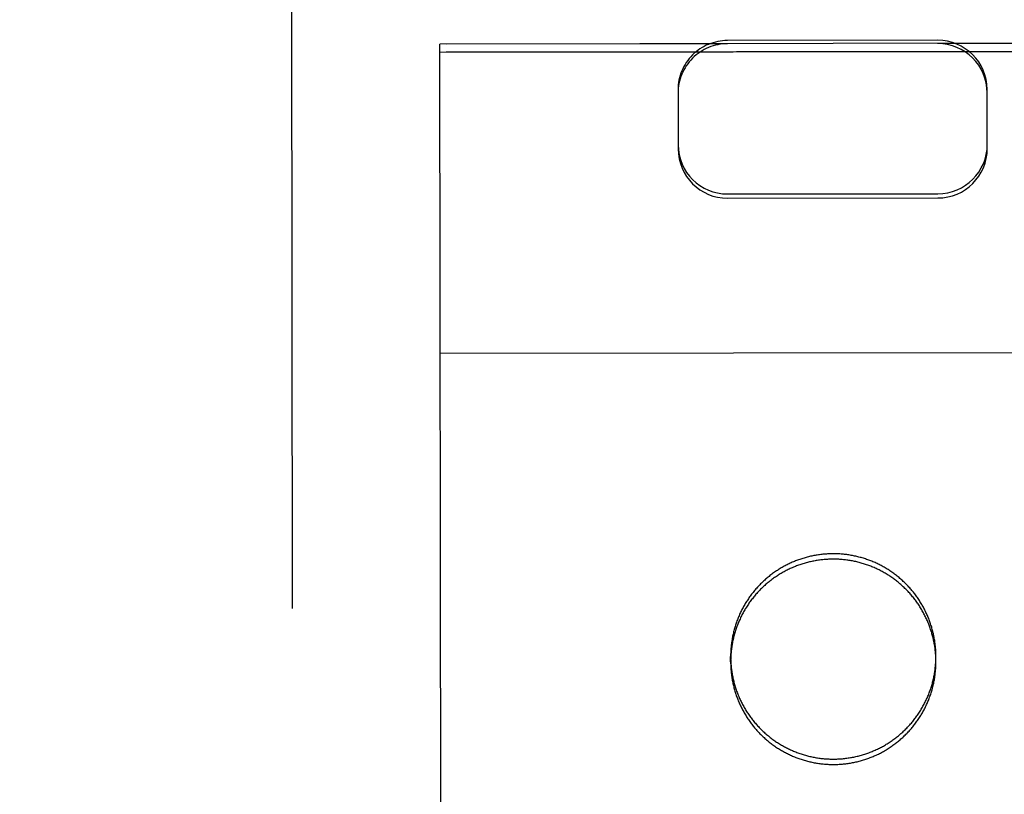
# Model space of a CAD drawing. Header units: inches. Extents: x 0 to 250, y 0 to 162.
# Tile 26 of 44: x 107.634 to 108.43, y 96.667 to 97.293. Entities that reach past the tile are written whole.
import ezdxf

# ---------------------------------------------------------------- set-up
doc = ezdxf.new("R2010")
doc.units = ezdxf.units.IN
doc.header["$LTSCALE"] = 13.75
doc.header["$MEASUREMENT"] = 0
doc.linetypes.add('HIDDEN', pattern=[0.2, 0.1, -0.1])
doc.layers.get('0').update_dxf_attribs({"linetype": 'CONTINUOUS'})
for name, color, linetype in [('02___PRT_ALL_AXES', 7, 'CONTINUOUS'), ('DEFAULT_2', 8, 'HIDDEN'), ('DIMENSIONS', 7, 'CONTINUOUS')]:
    doc.layers.add(name, color=color, linetype=linetype)
doc.styles.get("Standard").update_dxf_attribs({"font": 'txt', "width": 0.8})
doc.dimstyles.new('DIMSTYLE_1', dxfattribs={"dimtxt": 1.102941, "dimasz": 1.470588, "dimexe": 0.09, "dimexo": 0.07, "dimgap": 0.0375, "dimtad": 0, "dimtih": 1, "dimtoh": 1, "dimzin": 4, "dimdsep": 46, "dimtxsty": 'Standard', "dimblk": '_FILLED', "dimblk1": '_FILLED', "dimblk2": '_FILLED', "dimcen": 0.09, "dimadec": 0, "dimazin": 0, "dimtfac": 1, "dimtofl": 0, "dimtmove": 0, "dimatfit": 3, "dimldrblk": '_FILLED', "dimfxl": 0, "dimtolj": 1, "dimtzin": 4, "dimarcsym": 0})

# ---------------------------------------------------------------- blocks, each defined once
blk = doc.blocks.new('_FILLED')
at = {"color": 0, "linetype": 'ByBlock'}
blk.add_solid([(0, 0), (-1, 0.2), (-1, -0.2)], dxfattribs=at)
blk = doc.blocks.new('*D13')
at = {"layer": 'DIMENSIONS', "color": 2, "linetype": 'Continuous'}
for p, q in [((107.52433, 74.13679), (104.58316, 74.13679)), ((111.14933, 74.13679), (114.16292, 74.13679))]:
    blk.add_line(p, q, dxfattribs=at)
at = {"layer": 'DIMENSIONS', "color": 2, "linetype": 'Continuous', "xscale": 1.4705882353, "yscale": 1.4705882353, "zscale": 1.4705882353}
blk.add_blockref('_FILLED', (107.52433, 74.13679), dxfattribs=at)
at = {"layer": 'DIMENSIONS', "color": 2, "linetype": 'Continuous', "xscale": 1.4705882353, "yscale": 1.4705882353, "zscale": 1.4705882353, "rotation": 180}
blk.add_blockref('_FILLED', (111.14933, 74.13679), dxfattribs=at)
at = {"layer": 'DIMENSIONS', "color": 2, "linetype": 'Continuous', "insert": (114.71439, 74.68826), "char_height": 1.102941, "width": 3.5294118, "attachment_point": 1, "line_spacing_factor": 0.9}
blk.add_mtext('3.63', dxfattribs=at)

msp = doc.modelspace()

# ---------------------------------------------------------------- linework, layer by layer
at = {"layer": '02___PRT_ALL_AXES', "color": 8, "linetype": 'HIDDEN'}
for p, q in [((108.60407, 97.27397), (107.97907, 97.27323)), ((108.02485, 58.77325), (107.97907, 97.27323)), ((108.60408, 97.26743), (107.97908, 97.26668)), ((108.20916, 96.77366), (108.20916, 96.77803)), ((108.37516, 96.77386), (108.37516, 96.77822))]:
    msp.add_line(p, q, dxfattribs=at)
for points in [[(108.37516, 96.77386), (108.37516, 96.77478), (108.37514, 96.7757), (108.37511, 96.77661), (108.37508, 96.77753), (108.37503, 96.77845), (108.37497, 96.77936), (108.37491, 96.78028), (108.37483, 96.7812), (108.37474, 96.78211), (108.37464, 96.78302), (108.37454, 96.78393), (108.37442, 96.78484), (108.37429, 96.78575), (108.37415, 96.78666), (108.37401, 96.78757), (108.37385, 96.78847), (108.37368, 96.78937), (108.3735, 96.79027), (108.37332, 96.79117), (108.37312, 96.79207), (108.37291, 96.79296), (108.37269, 96.79386), (108.37247, 96.79474), (108.37223, 96.79563), (108.37198, 96.79652), (108.37173, 96.7974), (108.37146, 96.79828), (108.37118, 96.79915), (108.3709, 96.80002), (108.3706, 96.80089), (108.3703, 96.80176), (108.36998, 96.80262), (108.36966, 96.80348), (108.36933, 96.80434), (108.36898, 96.80519), (108.36863, 96.80603), (108.36827, 96.80688), (108.3679, 96.80772), (108.36752, 96.80855), (108.36713, 96.80939), (108.36673, 96.81021), (108.36632, 96.81103), (108.3659, 96.81185), (108.36548, 96.81267), (108.36504, 96.81347), (108.3646, 96.81428), (108.36415, 96.81508), (108.36368, 96.81587), (108.36321, 96.81666), (108.36274, 96.81744), (108.36225, 96.81822), (108.36175, 96.81899), (108.36125, 96.81976), (108.36073, 96.82052), (108.36021, 96.82128), (108.35968, 96.82203), (108.35915, 96.82277), (108.3586, 96.82351), (108.35804, 96.82424), (108.35748, 96.82496), (108.35691, 96.82568), (108.35633, 96.8264), (108.35575, 96.8271), (108.35515, 96.8278), (108.35455, 96.8285), (108.35394, 96.82918), (108.35332, 96.82986), (108.3527, 96.83054), (108.35207, 96.8312), (108.35143, 96.83186), (108.35078, 96.83251), (108.35013, 96.83316), (108.34947, 96.8338), (108.3488, 96.83443), (108.34813, 96.83505), (108.34744, 96.83566), (108.34676, 96.83627), (108.34606, 96.83687), (108.34536, 96.83746), (108.34465, 96.83805), (108.34394, 96.83862), (108.34322, 96.83919), (108.34249, 96.83975), (108.34176, 96.84031), (108.34102, 96.84085), (108.34027, 96.84139), (108.33952, 96.84191), (108.33876, 96.84243), (108.338, 96.84295), (108.33723, 96.84345), (108.33646, 96.84394), (108.33568, 96.84443), (108.3349, 96.84491), (108.33411, 96.84537), (108.33331, 96.84583), (108.33251, 96.84628), (108.33171, 96.84673), (108.3309, 96.84716), (108.33008, 96.84758), (108.32926, 96.848), (108.32844, 96.8484), (108.32761, 96.8488), (108.32678, 96.84919), (108.32594, 96.84957), (108.3251, 96.84993), (108.32426, 96.85029), (108.32341, 96.85064), (108.32256, 96.85099), (108.3217, 96.85132), (108.32084, 96.85164), (108.31998, 96.85195), (108.31911, 96.85225), (108.31824, 96.85255), (108.31737, 96.85283), (108.31649, 96.8531), (108.31561, 96.85337), (108.31473, 96.85362), (108.31385, 96.85387), (108.31296, 96.8541), (108.31207, 96.85433), (108.31118, 96.85454), (108.31028, 96.85475), (108.30938, 96.85494), (108.30848, 96.85513), (108.30758, 96.85531), (108.30668, 96.85547), (108.30577, 96.85563), (108.30487, 96.85577), (108.30396, 96.85591), (108.30305, 96.85603), (108.30214, 96.85615), (108.30123, 96.85625), (108.30031, 96.85635), (108.2994, 96.85643), (108.29848, 96.85651), (108.29757, 96.85657), (108.29665, 96.85663), (108.29574, 96.85667), (108.29482, 96.85671), (108.2939, 96.85673), (108.29298, 96.85675), (108.29206, 96.85675), (108.29115, 96.85674), (108.29023, 96.85673), (108.28931, 96.8567), (108.28839, 96.85666), (108.28748, 96.85662), (108.28656, 96.85656), (108.28564, 96.85649), (108.28473, 96.85642), (108.28382, 96.85633), (108.2829, 96.85623), (108.28199, 96.85612), (108.28108, 96.85601), (108.28017, 96.85588), (108.27926, 96.85574), (108.27836, 96.85559), (108.27745, 96.85544), (108.27655, 96.85527), (108.27565, 96.85509), (108.27475, 96.8549), (108.27385, 96.85471), (108.27296, 96.8545), (108.27207, 96.85428), (108.27118, 96.85405), (108.27029, 96.85382), (108.26941, 96.85357), (108.26852, 96.85331), (108.26765, 96.85305), (108.26677, 96.85277), (108.2659, 96.85248), (108.26503, 96.85219), (108.26416, 96.85188), (108.2633, 96.85157), (108.26244, 96.85125), (108.26158, 96.85091), (108.26073, 96.85057), (108.25989, 96.85022), (108.25904, 96.84986), (108.2582, 96.84948), (108.25737, 96.8491), (108.25653, 96.84872), (108.25571, 96.84832), (108.25489, 96.84791), (108.25407, 96.84749), (108.25325, 96.84707), (108.25245, 96.84663), (108.25164, 96.84619), (108.25084, 96.84574), (108.25005, 96.84527), (108.24926, 96.8448), (108.24848, 96.84432), (108.2477, 96.84384), (108.24693, 96.84334), (108.24616, 96.84284), (108.2454, 96.84232), (108.24464, 96.8418), (108.24389, 96.84127), (108.24315, 96.84073)], [(108.24315, 96.84073), (108.24241, 96.84019), (108.24168, 96.83963), (108.24095, 96.83907), (108.24023, 96.8385), (108.23952, 96.83792), (108.23881, 96.83734), (108.23811, 96.83674), (108.23742, 96.83614), (108.23673, 96.83553), (108.23605, 96.83491), (108.23538, 96.83429), (108.23471, 96.83366), (108.23406, 96.83302), (108.2334, 96.83237), (108.23276, 96.83172), (108.23212, 96.83106), (108.23149, 96.83039), (108.23087, 96.82972), (108.23025, 96.82904), (108.22964, 96.82835), (108.22904, 96.82765), (108.22845, 96.82695), (108.22787, 96.82624), (108.22729, 96.82553), (108.22672, 96.82481), (108.22616, 96.82408), (108.22561, 96.82335), (108.22506, 96.82261), (108.22453, 96.82186), (108.224, 96.82111), (108.22348, 96.82036), (108.22297, 96.81959), (108.22247, 96.81883), (108.22197, 96.81805), (108.22149, 96.81727), (108.22101, 96.81649), (108.22054, 96.8157), (108.22008, 96.8149), (108.21963, 96.81411), (108.21919, 96.8133), (108.21876, 96.81249), (108.21833, 96.81168), (108.21792, 96.81086), (108.21751, 96.81003), (108.21711, 96.80921), (108.21673, 96.80837), (108.21635, 96.80754), (108.21598, 96.8067), (108.21562, 96.80585), (108.21527, 96.805), (108.21493, 96.80415), (108.2146, 96.8033), (108.21427, 96.80244), (108.21396, 96.80157), (108.21366, 96.80071), (108.21337, 96.79984), (108.21308, 96.79896), (108.21281, 96.79809), (108.21254, 96.79721), (108.21229, 96.79633), (108.21204, 96.79544), (108.21181, 96.79455), (108.21158, 96.79366), (108.21137, 96.79277), (108.21116, 96.79188), (108.21097, 96.79098), (108.21078, 96.79008), (108.21061, 96.78918), (108.21044, 96.78828), (108.21029, 96.78737), (108.21014, 96.78647), (108.21001, 96.78556), (108.20988, 96.78465), (108.20976, 96.78374), (108.20966, 96.78283), (108.20956, 96.78191), (108.20948, 96.781), (108.2094, 96.78008), (108.20934, 96.77917), (108.20928, 96.77825), (108.20924, 96.77733), (108.20921, 96.77642), (108.20918, 96.7755), (108.20917, 96.77458), (108.20916, 96.77366)], [(108.20916, 96.77366), (108.20917, 96.77275), (108.20919, 96.77183), (108.20921, 96.77091), (108.20925, 96.76999), (108.2093, 96.76908), (108.20935, 96.76816), (108.20942, 96.76724), (108.2095, 96.76633), (108.20958, 96.76542), (108.20968, 96.7645), (108.20979, 96.76359), (108.20991, 96.76268), (108.21003, 96.76177), (108.21017, 96.76086), (108.21032, 96.75996), (108.21048, 96.75905), (108.21064, 96.75815), (108.21082, 96.75725), (108.21101, 96.75635), (108.21121, 96.75546), (108.21141, 96.75456), (108.21163, 96.75367), (108.21186, 96.75278), (108.2121, 96.75189), (108.21234, 96.75101), (108.2126, 96.75013), (108.21287, 96.74925), (108.21314, 96.74837), (108.21343, 96.7475), (108.21372, 96.74663), (108.21403, 96.74577), (108.21434, 96.7449), (108.21467, 96.74405), (108.215, 96.74319), (108.21534, 96.74234), (108.2157, 96.74149), (108.21606, 96.74065), (108.21643, 96.73981), (108.21681, 96.73897), (108.2172, 96.73814), (108.2176, 96.73731), (108.21801, 96.73649), (108.21842, 96.73567), (108.21885, 96.73486), (108.21928, 96.73405), (108.21973, 96.73325), (108.22018, 96.73245), (108.22064, 96.73166), (108.22111, 96.73087), (108.22159, 96.73008), (108.22208, 96.72931), (108.22257, 96.72853), (108.22308, 96.72777), (108.22359, 96.727), (108.22411, 96.72625), (108.22464, 96.7255), (108.22518, 96.72476), (108.22573, 96.72402), (108.22628, 96.72329), (108.22684, 96.72256), (108.22741, 96.72184), (108.22799, 96.72113), (108.22858, 96.72042), (108.22917, 96.71972), (108.22977, 96.71903), (108.23038, 96.71834), (108.231, 96.71766), (108.23163, 96.71699), (108.23226, 96.71632), (108.2329, 96.71566), (108.23354, 96.71501), (108.2342, 96.71437), (108.23486, 96.71373), (108.23552, 96.7131), (108.2362, 96.71248), (108.23688, 96.71186), (108.23757, 96.71125), (108.23826, 96.71065), (108.23897, 96.71006), (108.23967, 96.70948), (108.24039, 96.7089), (108.24111, 96.70833), (108.24184, 96.70777), (108.24257, 96.70722), (108.24331, 96.70667), (108.24405, 96.70614), (108.2448, 96.70561), (108.24556, 96.70509), (108.24632, 96.70458), (108.24709, 96.70408), (108.24787, 96.70358), (108.24864, 96.7031), (108.24943, 96.70262), (108.25022, 96.70215), (108.25101, 96.70169), (108.25181, 96.70124), (108.25262, 96.7008), (108.25343, 96.70037), (108.25424, 96.69994), (108.25506, 96.69953), (108.25589, 96.69912), (108.25671, 96.69873), (108.25755, 96.69834), (108.25838, 96.69796), (108.25922, 96.69759), (108.26007, 96.69723), (108.26092, 96.69688), (108.26177, 96.69654), (108.26262, 96.69621), (108.26348, 96.69589), (108.26435, 96.69557), (108.26521, 96.69527), (108.26608, 96.69498), (108.26696, 96.69469), (108.26783, 96.69442), (108.26871, 96.69416), (108.2696, 96.6939), (108.27048, 96.69366), (108.27137, 96.69342), (108.27226, 96.6932), (108.27315, 96.69298), (108.27405, 96.69278), (108.27494, 96.69258), (108.27584, 96.6924), (108.27674, 96.69222), (108.27765, 96.69205), (108.27855, 96.6919), (108.27946, 96.69175), (108.28037, 96.69162), (108.28128, 96.69149), (108.28219, 96.69138), (108.2831, 96.69127), (108.28401, 96.69118), (108.28493, 96.69109), (108.28584, 96.69102), (108.28676, 96.69095), (108.28767, 96.6909), (108.28859, 96.69085), (108.28951, 96.69082), (108.29043, 96.69079), (108.29134, 96.69078), (108.29226, 96.69078), (108.29318, 96.69078), (108.2941, 96.6908), (108.29502, 96.69082), (108.29593, 96.69086), (108.29685, 96.69091), (108.29777, 96.69096), (108.29868, 96.69103), (108.2996, 96.69111), (108.30051, 96.6912), (108.30142, 96.69129), (108.30234, 96.6914), (108.30325, 96.69152), (108.30415, 96.69165), (108.30506, 96.69178), (108.30597, 96.69193), (108.30687, 96.69209), (108.30778, 96.69226), (108.30868, 96.69243), (108.30958, 96.69262), (108.31047, 96.69282), (108.31137, 96.69303), (108.31226, 96.69324), (108.31315, 96.69347), (108.31404, 96.69371), (108.31492, 96.69396), (108.3158, 96.69421), (108.31668, 96.69448), (108.31756, 96.69475), (108.31843, 96.69504), (108.3193, 96.69534), (108.32016, 96.69564), (108.32103, 96.69595), (108.32189, 96.69628), (108.32274, 96.69661), (108.32359, 96.69696), (108.32444, 96.69731), (108.32528, 96.69767), (108.32612, 96.69804), (108.32696, 96.69842), (108.32779, 96.69881), (108.32862, 96.69921), (108.32944, 96.69962), (108.33026, 96.70003), (108.33107, 96.70046), (108.33188, 96.70089), (108.33268, 96.70134), (108.33348, 96.70179), (108.33428, 96.70225), (108.33507, 96.70272), (108.33585, 96.7032), (108.33663, 96.70369), (108.3374, 96.70418), (108.33817, 96.70469), (108.33893, 96.7052), (108.33968, 96.70572), (108.34043, 96.70625), (108.34118, 96.70679)], [(108.34118, 96.70679), (108.34192, 96.70734), (108.34265, 96.70789), (108.34337, 96.70845), (108.34409, 96.70902), (108.34481, 96.7096), (108.34551, 96.71019), (108.34621, 96.71078), (108.34691, 96.71138), (108.34759, 96.71199), (108.34827, 96.71261), (108.34895, 96.71323), (108.34961, 96.71387), (108.35027, 96.71451), (108.35092, 96.71515), (108.35157, 96.7158), (108.3522, 96.71647), (108.35284, 96.71713), (108.35346, 96.71781), (108.35407, 96.71849), (108.35468, 96.71918), (108.35528, 96.71987), (108.35587, 96.72057), (108.35646, 96.72128), (108.35703, 96.722), (108.3576, 96.72272), (108.35816, 96.72344), (108.35872, 96.72418), (108.35926, 96.72492), (108.3598, 96.72566), (108.36033, 96.72641), (108.36085, 96.72717), (108.36136, 96.72793), (108.36186, 96.7287), (108.36235, 96.72947), (108.36284, 96.73025), (108.36332, 96.73104), (108.36379, 96.73183), (108.36424, 96.73262), (108.3647, 96.73342), (108.36514, 96.73422), (108.36557, 96.73503), (108.36599, 96.73585), (108.36641, 96.73667), (108.36682, 96.73749), (108.36721, 96.73832), (108.3676, 96.73915), (108.36798, 96.73999), (108.36835, 96.74083), (108.36871, 96.74167), (108.36906, 96.74252), (108.3694, 96.74337), (108.36973, 96.74423), (108.37005, 96.74509), (108.37036, 96.74595), (108.37067, 96.74682), (108.37096, 96.74769), (108.37124, 96.74856), (108.37152, 96.74944), (108.37178, 96.75032), (108.37204, 96.7512), (108.37228, 96.75208), (108.37252, 96.75297), (108.37274, 96.75386), (108.37296, 96.75475), (108.37316, 96.75565), (108.37336, 96.75655), (108.37354, 96.75744), (108.37372, 96.75835), (108.37388, 96.75925), (108.37404, 96.76015), (108.37418, 96.76106), (108.37432, 96.76197), (108.37445, 96.76288), (108.37456, 96.76379), (108.37467, 96.7647), (108.37476, 96.76561), (108.37485, 96.76653), (108.37492, 96.76744), (108.37499, 96.76836), (108.37504, 96.76927), (108.37509, 96.77019), (108.37512, 96.77111), (108.37514, 96.77203), (108.37516, 96.77294), (108.37516, 96.77386)]]:
    msp.add_lwpolyline(points, dxfattribs=at)
at = {"layer": 'DEFAULT_2', "color": 8, "linetype": 'HIDDEN'}
for p, q in [((107.85298, 98.19193), (107.85523, 96.29667)), ((108.20657, 97.27345), (107.97407, 97.27317)), ((107.97523, 96.29799), (107.97407, 97.27317)), ((108.37657, 97.27621), (108.20657, 97.27601)), ((108.60907, 97.27392), (108.37657, 97.27365)), ((107.97408, 97.26659), (108.60908, 97.26734)), ((108.16661, 97.23628), (108.16667, 97.18846)), ((108.41667, 97.18876), (108.41661, 97.23657)), ((108.20671, 97.152), (108.37671, 97.1522)), ((108.20672, 97.14853), (108.37672, 97.14874)), ((107.97437, 97.02335), (108.60937, 97.0241))]:
    msp.add_line(p, q, dxfattribs=at)
for points in [[(108.29206, 96.86111), (108.29114, 96.86111), (108.29022, 96.86109), (108.28931, 96.86106), (108.28839, 96.86103), (108.28747, 96.86098), (108.28655, 96.86092), (108.28564, 96.86086), (108.28472, 96.86078), (108.28381, 96.86069), (108.2829, 96.86059), (108.28199, 96.86049), (108.28107, 96.86037), (108.28017, 96.86024), (108.27926, 96.8601), (108.27835, 96.85996), (108.27745, 96.8598), (108.27654, 96.85963), (108.27564, 96.85945), (108.27474, 96.85927), (108.27385, 96.85907), (108.27295, 96.85886), (108.27206, 96.85864), (108.27117, 96.85842), (108.27029, 96.85818), (108.2694, 96.85793), (108.26852, 96.85768), (108.26764, 96.85741), (108.26677, 96.85713), (108.26589, 96.85685), (108.26502, 96.85655), (108.26416, 96.85625), (108.26329, 96.85593), (108.26244, 96.85561), (108.26158, 96.85528), (108.26073, 96.85493), (108.25988, 96.85458), (108.25904, 96.85422), (108.2582, 96.85385), (108.25736, 96.85347), (108.25653, 96.85308), (108.2557, 96.85268), (108.25488, 96.85227), (108.25406, 96.85186), (108.25325, 96.85143), (108.25244, 96.85099), (108.25164, 96.85055), (108.25084, 96.8501), (108.25004, 96.84964), (108.24926, 96.84917), (108.24847, 96.84869), (108.24769, 96.8482), (108.24692, 96.8477), (108.24615, 96.8472), (108.24539, 96.84669), (108.24464, 96.84617), (108.24389, 96.84564), (108.24314, 96.8451), (108.24241, 96.84455), (108.24167, 96.844), (108.24095, 96.84343), (108.24023, 96.84286), (108.23952, 96.84229), (108.23881, 96.8417), (108.23811, 96.84111), (108.23742, 96.8405), (108.23673, 96.8399), (108.23605, 96.83928), (108.23538, 96.83865), (108.23471, 96.83802), (108.23405, 96.83738), (108.2334, 96.83674), (108.23275, 96.83608), (108.23212, 96.83542), (108.23149, 96.83476), (108.23086, 96.83408), (108.23025, 96.8334), (108.22964, 96.83271), (108.22904, 96.83202), (108.22845, 96.83131), (108.22786, 96.83061), (108.22729, 96.82989), (108.22672, 96.82917), (108.22616, 96.82845), (108.2256, 96.82771), (108.22506, 96.82697), (108.22452, 96.82623), (108.22399, 96.82548), (108.22348, 96.82472), (108.22296, 96.82396), (108.22246, 96.82319), (108.22197, 96.82242), (108.22148, 96.82164), (108.221, 96.82085), (108.22054, 96.82006), (108.22008, 96.81927), (108.21963, 96.81847), (108.21918, 96.81766), (108.21875, 96.81685), (108.21833, 96.81604), (108.21791, 96.81522), (108.21751, 96.8144), (108.21711, 96.81357), (108.21672, 96.81274), (108.21634, 96.8119), (108.21597, 96.81106), (108.21561, 96.81022), (108.21526, 96.80937), (108.21492, 96.80852), (108.21459, 96.80766), (108.21427, 96.8068), (108.21396, 96.80594), (108.21365, 96.80507), (108.21336, 96.8042), (108.21308, 96.80333), (108.2128, 96.80245), (108.21254, 96.80157), (108.21228, 96.80069), (108.21204, 96.7998), (108.2118, 96.79892), (108.21158, 96.79803), (108.21136, 96.79714), (108.21116, 96.79624), (108.21096, 96.79534), (108.21078, 96.79444), (108.2106, 96.79354), (108.21044, 96.79264), (108.21028, 96.79174), (108.21014, 96.79083), (108.21, 96.78992), (108.20987, 96.78901), (108.20976, 96.7881), (108.20965, 96.78719), (108.20956, 96.78628), (108.20947, 96.78536), (108.2094, 96.78445), (108.20933, 96.78353), (108.20928, 96.78261), (108.20923, 96.7817), (108.2092, 96.78078), (108.20918, 96.77986), (108.20916, 96.77894), (108.20916, 96.77803)], [(108.37516, 96.77822), (108.37515, 96.77914), (108.37514, 96.78006), (108.37511, 96.78098), (108.37507, 96.7819), (108.37503, 96.78281), (108.37497, 96.78373), (108.3749, 96.78464), (108.37482, 96.78556), (108.37474, 96.78647), (108.37464, 96.78738), (108.37453, 96.7883), (108.37441, 96.78921), (108.37429, 96.79012), (108.37415, 96.79102), (108.374, 96.79193), (108.37384, 96.79283), (108.37368, 96.79374), (108.3735, 96.79464), (108.37331, 96.79554), (108.37311, 96.79643), (108.37291, 96.79733), (108.37269, 96.79822), (108.37246, 96.79911), (108.37222, 96.8), (108.37198, 96.80088), (108.37172, 96.80176), (108.37145, 96.80264), (108.37118, 96.80351), (108.37089, 96.80439), (108.3706, 96.80526), (108.37029, 96.80612), (108.36998, 96.80698), (108.36965, 96.80784), (108.36932, 96.8087), (108.36898, 96.80955), (108.36862, 96.8104), (108.36826, 96.81124), (108.36789, 96.81208), (108.36751, 96.81292), (108.36712, 96.81375), (108.36672, 96.81458), (108.36632, 96.8154), (108.3659, 96.81622), (108.36547, 96.81703), (108.36504, 96.81784), (108.36459, 96.81864), (108.36414, 96.81944), (108.36368, 96.82023), (108.36321, 96.82102), (108.36273, 96.82181), (108.36224, 96.82258), (108.36175, 96.82336), (108.36124, 96.82412), (108.36073, 96.82488), (108.36021, 96.82564), (108.35968, 96.82639), (108.35914, 96.82713), (108.35859, 96.82787), (108.35804, 96.8286), (108.35748, 96.82933), (108.35691, 96.83005), (108.35633, 96.83076), (108.35574, 96.83147), (108.35515, 96.83217), (108.35455, 96.83286), (108.35394, 96.83355), (108.35332, 96.83423), (108.35269, 96.8349), (108.35206, 96.83557), (108.35142, 96.83622), (108.35078, 96.83688), (108.35012, 96.83752), (108.34946, 96.83816), (108.3488, 96.83879), (108.34812, 96.83941), (108.34744, 96.84003), (108.34675, 96.84063), (108.34606, 96.84123), (108.34536, 96.84183), (108.34465, 96.84241), (108.34393, 96.84299), (108.34321, 96.84356), (108.34248, 96.84412), (108.34175, 96.84467), (108.34101, 96.84521), (108.34027, 96.84575), (108.33952, 96.84628), (108.33876, 96.8468), (108.338, 96.84731), (108.33723, 96.84781), (108.33645, 96.84831), (108.33568, 96.84879), (108.33489, 96.84927), (108.3341, 96.84974), (108.33331, 96.8502), (108.33251, 96.85065), (108.3317, 96.85109), (108.33089, 96.85152), (108.33008, 96.85195), (108.32926, 96.85236), (108.32844, 96.85277), (108.32761, 96.85316), (108.32677, 96.85355), (108.32594, 96.85393), (108.3251, 96.8543), (108.32425, 96.85466), (108.3234, 96.85501), (108.32255, 96.85535), (108.3217, 96.85568), (108.32084, 96.856), (108.31997, 96.85631), (108.31911, 96.85662), (108.31824, 96.85691), (108.31736, 96.85719), (108.31649, 96.85747), (108.31561, 96.85773), (108.31472, 96.85799), (108.31384, 96.85823), (108.31295, 96.85847), (108.31206, 96.85869), (108.31117, 96.85891), (108.31027, 96.85911), (108.30938, 96.85931), (108.30848, 96.85949), (108.30758, 96.85967), (108.30667, 96.85983), (108.30577, 96.85999), (108.30486, 96.86014), (108.30395, 96.86027), (108.30304, 96.8604), (108.30213, 96.86051), (108.30122, 96.86062), (108.30031, 96.86071), (108.29939, 96.8608), (108.29848, 96.86087), (108.29756, 96.86094), (108.29665, 96.86099), (108.29573, 96.86104), (108.29481, 96.86107), (108.2939, 96.86109), (108.29298, 96.86111), (108.29206, 96.86111)], [(108.20916, 96.77803), (108.20916, 96.77711), (108.20918, 96.77619), (108.20921, 96.77527), (108.20924, 96.77436), (108.20929, 96.77344), (108.20935, 96.77252), (108.20941, 96.77161), (108.20949, 96.77069), (108.20958, 96.76978), (108.20968, 96.76887), (108.20978, 96.76795), (108.2099, 96.76704), (108.21003, 96.76614), (108.21017, 96.76523), (108.21031, 96.76432), (108.21047, 96.76342), (108.21064, 96.76251), (108.21082, 96.76161), (108.211, 96.76072), (108.2112, 96.75982), (108.21141, 96.75892), (108.21163, 96.75803), (108.21185, 96.75714), (108.21209, 96.75626), (108.21234, 96.75537), (108.2126, 96.75449), (108.21286, 96.75361), (108.21314, 96.75274), (108.21342, 96.75186), (108.21372, 96.75099), (108.21402, 96.75013), (108.21434, 96.74927), (108.21466, 96.74841), (108.215, 96.74755), (108.21534, 96.7467), (108.21569, 96.74585), (108.21605, 96.74501), (108.21642, 96.74417), (108.2168, 96.74333), (108.21719, 96.7425), (108.21759, 96.74168), (108.218, 96.74085), (108.21842, 96.74004), (108.21884, 96.73922), (108.21928, 96.73841), (108.21972, 96.73761), (108.22017, 96.73681), (108.22064, 96.73602), (108.22111, 96.73523), (108.22158, 96.73445), (108.22207, 96.73367), (108.22257, 96.7329), (108.22307, 96.73213), (108.22359, 96.73137), (108.22411, 96.73061), (108.22464, 96.72986), (108.22518, 96.72912), (108.22572, 96.72838), (108.22628, 96.72765), (108.22684, 96.72692), (108.22741, 96.7262), (108.22799, 96.72549), (108.22857, 96.72478), (108.22917, 96.72408), (108.22977, 96.72339), (108.23038, 96.7227), (108.231, 96.72202), (108.23162, 96.72135), (108.23225, 96.72069), (108.23289, 96.72003), (108.23354, 96.71937), (108.23419, 96.71873), (108.23485, 96.71809), (108.23552, 96.71746), (108.23619, 96.71684), (108.23688, 96.71622), (108.23756, 96.71562), (108.23826, 96.71502), (108.23896, 96.71442), (108.23967, 96.71384), (108.24038, 96.71326), (108.2411, 96.71269), (108.24183, 96.71213), (108.24256, 96.71158), (108.2433, 96.71104), (108.24405, 96.7105), (108.2448, 96.70997), (108.24556, 96.70945), (108.24632, 96.70894), (108.24709, 96.70844), (108.24786, 96.70795), (108.24864, 96.70746), (108.24942, 96.70698), (108.25021, 96.70651), (108.25101, 96.70605), (108.25181, 96.7056), (108.25261, 96.70516), (108.25342, 96.70473), (108.25424, 96.70431), (108.25506, 96.70389), (108.25588, 96.70348), (108.25671, 96.70309), (108.25754, 96.7027), (108.25838, 96.70232), (108.25922, 96.70195), (108.26006, 96.70159), (108.26091, 96.70124), (108.26176, 96.7009), (108.26262, 96.70057), (108.26348, 96.70025), (108.26434, 96.69994), (108.26521, 96.69963), (108.26608, 96.69934), (108.26695, 96.69906), (108.26783, 96.69878), (108.26871, 96.69852), (108.26959, 96.69826), (108.27048, 96.69802), (108.27136, 96.69778), (108.27225, 96.69756), (108.27315, 96.69734), (108.27404, 96.69714), (108.27494, 96.69694), (108.27584, 96.69676), (108.27674, 96.69658), (108.27764, 96.69642), (108.27855, 96.69626), (108.27945, 96.69612), (108.28036, 96.69598), (108.28127, 96.69586), (108.28218, 96.69574), (108.28309, 96.69563), (108.28401, 96.69554), (108.28492, 96.69545), (108.28584, 96.69538), (108.28675, 96.69531), (108.28767, 96.69526), (108.28858, 96.69522), (108.2895, 96.69518), (108.29042, 96.69516), (108.29134, 96.69514), (108.29226, 96.69514)], [(108.29226, 96.69514), (108.29317, 96.69514), (108.29409, 96.69516), (108.29501, 96.69519), (108.29593, 96.69522), (108.29684, 96.69527), (108.29776, 96.69533), (108.29868, 96.69539), (108.29959, 96.69547), (108.30051, 96.69556), (108.30142, 96.69566), (108.30233, 96.69576), (108.30324, 96.69588), (108.30415, 96.69601), (108.30506, 96.69615), (108.30596, 96.69629), (108.30687, 96.69645), (108.30777, 96.69662), (108.30867, 96.6968), (108.30957, 96.69699), (108.31047, 96.69718), (108.31136, 96.69739), (108.31225, 96.69761), (108.31314, 96.69783), (108.31403, 96.69807), (108.31491, 96.69832), (108.3158, 96.69857), (108.31667, 96.69884), (108.31755, 96.69912), (108.31842, 96.6994), (108.31929, 96.6997), (108.32016, 96.7), (108.32102, 96.70032), (108.32188, 96.70064), (108.32274, 96.70098), (108.32359, 96.70132), (108.32443, 96.70167), (108.32528, 96.70203), (108.32612, 96.7024), (108.32695, 96.70278), (108.32779, 96.70317), (108.32861, 96.70357), (108.32944, 96.70398), (108.33025, 96.7044), (108.33107, 96.70482), (108.33188, 96.70526), (108.33268, 96.7057), (108.33348, 96.70615), (108.33427, 96.70661), (108.33506, 96.70708), (108.33584, 96.70756), (108.33662, 96.70805), (108.33739, 96.70855), (108.33816, 96.70905), (108.33892, 96.70956), (108.33968, 96.71009), (108.34043, 96.71062), (108.34117, 96.71115), (108.34191, 96.7117), (108.34264, 96.71225), (108.34337, 96.71282), (108.34409, 96.71339), (108.3448, 96.71396), (108.34551, 96.71455), (108.34621, 96.71515), (108.3469, 96.71575), (108.34759, 96.71636), (108.34827, 96.71697), (108.34894, 96.7176), (108.34961, 96.71823), (108.35027, 96.71887), (108.35092, 96.71951), (108.35156, 96.72017), (108.3522, 96.72083), (108.35283, 96.7215), (108.35345, 96.72217), (108.35407, 96.72285), (108.35468, 96.72354), (108.35528, 96.72423), (108.35587, 96.72494), (108.35645, 96.72564), (108.35703, 96.72636), (108.3576, 96.72708), (108.35816, 96.72781), (108.35871, 96.72854), (108.35926, 96.72928), (108.35979, 96.73002), (108.36032, 96.73077), (108.36084, 96.73153), (108.36135, 96.73229), (108.36185, 96.73306), (108.36235, 96.73383), (108.36283, 96.73461), (108.36331, 96.7354), (108.36378, 96.73619), (108.36424, 96.73698), (108.36469, 96.73778), (108.36513, 96.73859), (108.36556, 96.7394), (108.36599, 96.74021), (108.3664, 96.74103), (108.36681, 96.74185), (108.36721, 96.74268), (108.36759, 96.74351), (108.36797, 96.74435), (108.36834, 96.74519), (108.3687, 96.74604), (108.36905, 96.74688), (108.36939, 96.74774), (108.36972, 96.74859), (108.37005, 96.74945), (108.37036, 96.75032), (108.37066, 96.75118), (108.37095, 96.75205), (108.37124, 96.75292), (108.37151, 96.7538), (108.37178, 96.75468), (108.37203, 96.75556), (108.37228, 96.75645), (108.37251, 96.75733), (108.37274, 96.75822), (108.37295, 96.75912), (108.37316, 96.76001), (108.37335, 96.76091), (108.37354, 96.76181), (108.37371, 96.76271), (108.37388, 96.76361), (108.37403, 96.76452), (108.37418, 96.76542), (108.37431, 96.76633), (108.37444, 96.76724), (108.37456, 96.76815), (108.37466, 96.76906), (108.37476, 96.76998), (108.37484, 96.77089), (108.37492, 96.7718), (108.37498, 96.77272), (108.37504, 96.77364), (108.37508, 96.77455), (108.37512, 96.77547), (108.37514, 96.77639), (108.37515, 96.77731), (108.37516, 96.77822)]]:
    msp.add_lwpolyline(points, dxfattribs=at)
for centre, ratio, start_param, end_param in [((108.20661, 97.23632), 0.992087, 1.570796, 3.141593), ((108.20662, 97.23347), 0.999289, 1.570796, 3.141593), ((108.37661, 97.23653), 0.992087, 0, 1.570796), ((108.37662, 97.23368), 0.999289, 0, 1.570796), ((108.20667, 97.19168), 0.992087, 3.141593, 4.712389), ((108.20667, 97.18851), 0.999289, 3.141593, 4.712389), ((108.37667, 97.19188), 0.992087, -1.570796, 0), ((108.37667, 97.18871), 0.999289, -1.570796, 0)]:
    msp.add_ellipse(centre, major_axis=(0.04, 0.00005), ratio=ratio, start_param=start_param, end_param=end_param, dxfattribs=at)

# ---------------------------------------------------------------- dimensions: what is measured, and where the dimension line sits
at = {"layer": 'DIMENSIONS', "color": 2, "linetype": 'Continuous'}
dim = msp.add_linear_dim(base=(111.1493337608, 74.1367889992), p1=(107.5243337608, 58.9614056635), p2=(111.1493337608, 98.2124056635), dimstyle='DIMSTYLE_1', dxfattribs=at)
dim.commit()
dim.dimension.update_dxf_attribs({"geometry": '*D13', "text_midpoint": (116.4790962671, 74.1367889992), "dimtype": 160})

doc.saveas('drawing.dxf')
